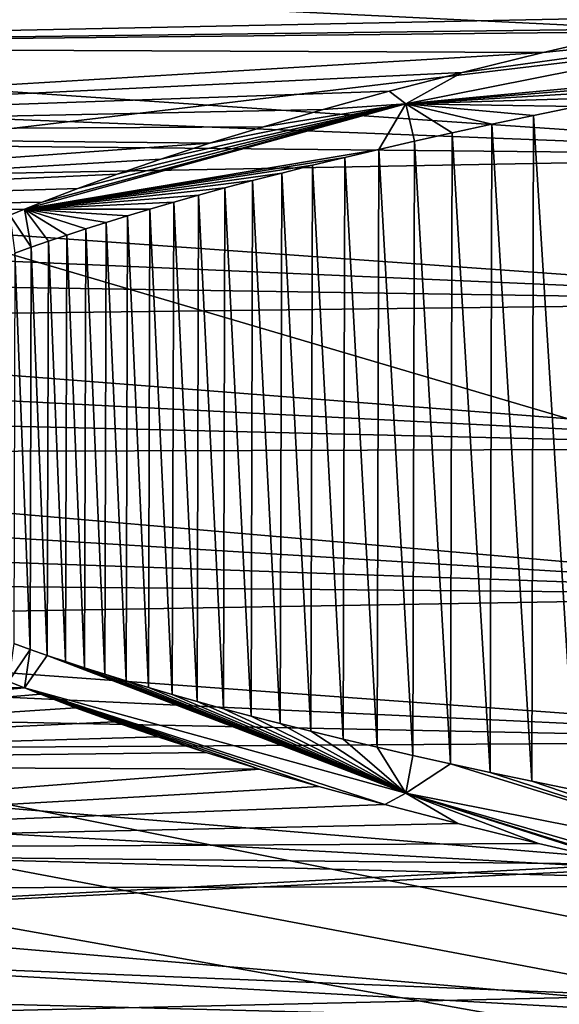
# Model space of a CAD drawing. Header units: metres. Extents: x -258 to 72, y -72 to 102.
# Tile 39 of 256: x -128.4 to -123.58, y -4.96 to 3.83. Entities that reach past the tile are written whole.
import ezdxf

# ---------------------------------------------------------------- set-up
doc = ezdxf.new("R2010")
doc.units = ezdxf.units.M
doc.layers.add('solid_FREESTAND_ASM_SW0005', color=7, linetype='CONTINUOUS')

msp = doc.modelspace()

# ---------------------------------------------------------------- linework, layer by layer
at = {"layer": 'solid_FREESTAND_ASM_SW0005'}
for points in [[(-76.866859, -13.5, 45.799999), (-76.866859, 13.5, 45.799999), (-135.112488, 13.5, 45.799999)], [(-131.412491, 2.6, 45.799999), (-76.866859, -13.5, 45.799999), (-135.112488, 13.5, 45.799999)], [(-246.439835, -11.2, 43.5), (-58.5, 11.2, 43.5), (-58.5, -11.2, 43.5)], [(-246.439835, 11.2, 43.5), (-58.5, 11.2, 43.5), (-246.439835, -11.2, 43.5)], [(-122.812981, 3.748338, 24.864027), (-122.813583, 4.887585, 25.157921), (-135.612488, 4.373732, 25.55842)], [(-122.812981, 3.748338, 24.864027), (-135.612488, 4.373732, 25.55842), (-135.612488, 3.585912, 25.385752)], [(-134.655716, 3.607293, 22.496267), (-134.655167, 4.040637, 22.577124), (-120.098846, 3.905472, 21.911892)], [(-134.655716, 3.607293, 22.496267), (-120.098846, 3.905472, 21.911892), (-120.099693, 2.613954, 21.685995)], [(-122.932373, 3.721561, 24.863161), (-122.812981, 3.748338, 24.864027), (-135.612488, 3.585912, 25.385752)], [(-123.72979, 3.53677, 24.857372), (-122.932373, 3.721561, 24.863161), (-135.612488, 3.585912, 25.385752)], [(-124.954399, 3.077293, 24.823357), (-121.503632, 3.763889, 24.823357), (-124.451988, 3.359617, 24.852129)], [(-124.954399, 3.077293, 24.823357), (-121.650375, 3.39157, 24.799999), (-121.503632, 3.763889, 24.823357)], [(-121.503632, 3.763889, 24.823357), (-123.72979, 3.53677, 24.857372), (-124.451988, 3.359617, 24.852129)], [(-121.503632, 3.763889, 24.823357), (-122.932373, 3.721561, 24.863161), (-123.72979, 3.53677, 24.857372)], [(-134.656158, 3.180376, 22.425005), (-134.655716, 3.607293, 22.496267), (-120.099693, 2.613954, 21.685995)], [(-123.72979, 3.53677, 24.857372), (-135.612488, 3.585912, 25.385752), (-135.612488, 2.821847, 25.248457)], [(-124.451988, 3.359617, 24.852129), (-123.72979, 3.53677, 24.857372), (-135.612488, 2.821847, 25.248457)], [(-125.10498, 3.190112, 24.84738), (-124.451988, 3.359617, 24.852129), (-135.612488, 2.821847, 25.248457)], [(-124.954399, 3.077293, 24.823357), (-124.451988, 3.359617, 24.852129), (-125.10498, 3.190112, 24.84738)], [(-124.954399, 3.077293, 24.823357), (-122.127449, 3.305013, 24.799999), (-121.650375, 3.39157, 24.799999)], [(-124.954399, 3.077293, 24.823357), (-122.582069, 3.220117, 24.799999), (-122.127449, 3.305013, 24.799999)], [(-125.69455, 3.028199, 24.843079), (-125.10498, 3.190112, 24.84738), (-135.612488, 2.821847, 25.248457)], [(-134.656479, 2.760056, 22.363087), (-134.656158, 3.180376, 22.425005), (-120.099693, 2.613954, 21.685995)], [(-124.954399, 3.077293, 24.823357), (-125.10498, 3.190112, 24.84738), (-125.69455, 3.028199, 24.843079)], [(-124.954399, 3.077293, 24.823357), (-123.013664, 3.136883, 24.799999), (-122.582069, 3.220117, 24.799999)], [(-124.954399, 3.077293, 24.823357), (-123.425064, 3.055287, 24.799999), (-123.013664, 3.136883, 24.799999)], [(-126.22715, 2.873502, 24.83918), (-125.69455, 3.028199, 24.843079), (-135.612488, 2.821847, 25.248457)], [(-124.954399, 3.077293, 24.823357), (-128.204208, 2.200751, 24.824533), (-128.362473, 2.137419, 24.823343)], [(-124.954399, 3.077293, 24.823357), (-128.362473, 2.137419, 24.823343), (-125.196823, 2.67163, 24.799999)], [(-124.954399, 3.077293, 24.823357), (-127.885948, 2.322749, 24.826918), (-128.204208, 2.200751, 24.824533)], [(-124.954399, 3.077293, 24.823357), (-127.533737, 2.450519, 24.829544), (-127.885948, 2.322749, 24.826918)], [(-124.954399, 3.077293, 24.823357), (-127.142876, 2.584658, 24.832441), (-127.533737, 2.450519, 24.829544)], [(-124.954399, 3.077293, 24.823357), (-126.708626, 2.725641, 24.835644), (-127.142876, 2.584658, 24.832441)], [(-124.954399, 3.077293, 24.823357), (-126.22715, 2.873502, 24.83918), (-126.708626, 2.725641, 24.835644)], [(-124.954399, 3.077293, 24.823357), (-125.69455, 3.028199, 24.843079), (-126.22715, 2.873502, 24.83918)], [(-124.954399, 3.077293, 24.823357), (-125.196823, 2.67163, 24.799999), (-124.877327, 2.74517, 24.799999)], [(-124.954399, 3.077293, 24.823357), (-124.877327, 2.74517, 24.799999), (-124.541496, 2.820285, 24.799999)], [(-124.954399, 3.077293, 24.823357), (-124.541496, 2.820285, 24.799999), (-124.187454, 2.897011, 24.799999)], [(-124.954399, 3.077293, 24.823357), (-124.187454, 2.897011, 24.799999), (-123.815994, 2.975335, 24.799999)], [(-124.954399, 3.077293, 24.823357), (-123.815994, 2.975335, 24.799999), (-123.425064, 3.055287, 24.799999)], [(-123.425064, 3.055287, 24.799999), (-123.815994, 2.975335, 24.799999), (-123.440186, -3.052239, 24.799999)], [(-123.815994, 2.975335, 24.799999), (-124.187454, 2.897011, 24.799999), (-123.830978, -2.972224, 24.799999)], [(-123.815994, 2.975335, 24.799999), (-123.830978, -2.972224, 24.799999), (-123.440186, -3.052239, 24.799999)], [(-126.708626, 2.725641, 24.835644), (-126.22715, 2.873502, 24.83918), (-135.612488, 2.821847, 25.248457)], [(-126.708626, 2.725641, 24.835644), (-135.612488, 2.821847, 25.248457), (-135.612488, 2.084184, 25.144876)], [(-124.541496, 2.820285, 24.799999), (-124.877327, 2.74517, 24.799999), (-124.556152, -2.817056, 24.799999)], [(-124.541496, 2.820285, 24.799999), (-124.556152, -2.817056, 24.799999), (-124.202278, -2.893839, 24.799999)], [(-124.187454, 2.897011, 24.799999), (-124.541496, 2.820285, 24.799999), (-124.202278, -2.893839, 24.799999)], [(-124.187454, 2.897011, 24.799999), (-124.202278, -2.893839, 24.799999), (-123.830978, -2.972224, 24.799999)], [(-134.656708, 2.345963, 22.310198), (-134.656479, 2.760056, 22.363087), (-120.099693, 2.613954, 21.685995)], [(-124.877327, 2.74517, 24.799999), (-125.196823, 2.67163, 24.799999), (-124.891785, -2.741889, 24.799999)], [(-124.877327, 2.74517, 24.799999), (-124.891785, -2.741889, 24.799999), (-124.556152, -2.817056, 24.799999)], [(-127.142876, 2.584658, 24.832441), (-126.708626, 2.725641, 24.835644), (-135.612488, 2.084184, 25.144876)], [(-125.196823, 2.67163, 24.799999), (-128.362473, 2.137419, 24.823343), (-125.500778, 2.599653, 24.799999)], [(-125.196823, 2.67163, 24.799999), (-125.500778, 2.599653, 24.799999), (-125.211075, -2.668299, 24.799999)], [(-125.196823, 2.67163, 24.799999), (-125.211075, -2.668299, 24.799999), (-124.891785, -2.741889, 24.799999)], [(-127.533737, 2.450519, 24.829544), (-127.142876, 2.584658, 24.832441), (-135.612488, 2.084184, 25.144876)], [(-134.656708, 2.345963, 22.310198), (-120.099693, 2.613954, 21.685995), (-120.100227, 1.310034, 21.545223)], [(-131.412491, 2.6, 45.799999), (-131.412491, -2.6, 45.799999), (-76.866859, -13.5, 45.799999)], [(-125.500778, 2.599653, 24.799999), (-128.362473, 2.137419, 24.823343), (-125.789001, 2.529238, 24.799999)], [(-125.500778, 2.599653, 24.799999), (-125.789001, 2.529238, 24.799999), (-125.514816, -2.596274, 24.799999)], [(-125.500778, 2.599653, 24.799999), (-125.514816, -2.596274, 24.799999), (-125.211075, -2.668299, 24.799999)], [(-125.789001, 2.529238, 24.799999), (-128.362473, 2.137419, 24.823343), (-126.063477, 2.460337, 24.799999)], [(-125.789001, 2.529238, 24.799999), (-126.063477, 2.460337, 24.799999), (-125.802826, -2.525813, 24.799999)], [(-125.789001, 2.529238, 24.799999), (-125.802826, -2.525813, 24.799999), (-125.514816, -2.596274, 24.799999)], [(-127.885948, 2.322749, 24.826918), (-127.533737, 2.450519, 24.829544), (-135.612488, 2.084184, 25.144876)], [(-126.063477, 2.460337, 24.799999), (-128.362473, 2.137419, 24.823343), (-126.32383, 2.39296, 24.799999)], [(-126.32383, 2.39296, 24.799999), (-128.362473, 2.137419, 24.823343), (-126.570969, 2.327078, 24.799999)], [(-126.32383, 2.39296, 24.799999), (-126.570969, 2.327078, 24.799999), (-126.337219, -2.389442, 24.799999)], [(-126.32383, 2.39296, 24.799999), (-126.337219, -2.389442, 24.799999), (-126.077087, -2.456865, 24.799999)], [(-126.063477, 2.460337, 24.799999), (-126.32383, 2.39296, 24.799999), (-126.077087, -2.456865, 24.799999)], [(-126.063477, 2.460337, 24.799999), (-126.077087, -2.456865, 24.799999), (-125.802826, -2.525813, 24.799999)], [(-128.204208, 2.200751, 24.824533), (-127.885948, 2.322749, 24.826918), (-135.612488, 2.084184, 25.144876)], [(-134.656891, 1.937342, 22.266026), (-134.656708, 2.345963, 22.310198), (-120.100227, 1.310034, 21.545223)], [(-126.570969, 2.327078, 24.799999), (-128.362473, 2.137419, 24.823343), (-126.806183, 2.262652, 24.799999)], [(-126.570969, 2.327078, 24.799999), (-126.806183, 2.262652, 24.799999), (-126.584145, -2.323514, 24.799999)], [(-126.570969, 2.327078, 24.799999), (-126.584145, -2.323514, 24.799999), (-126.337219, -2.389442, 24.799999)], [(-128.362473, 2.137419, 24.823343), (-128.204208, 2.200751, 24.824533), (-135.612488, 2.084184, 25.144876)], [(-126.806183, 2.262652, 24.799999), (-128.362473, 2.137419, 24.823343), (-127.028923, 2.199699, 24.799999)], [(-127.028923, 2.199699, 24.799999), (-128.362473, 2.137419, 24.823343), (-127.240623, 2.138167, 24.799999)], [(-127.028923, 2.199699, 24.799999), (-127.240623, 2.138167, 24.799999), (-127.041656, -2.196047, 24.799999)], [(-127.028923, 2.199699, 24.799999), (-127.041656, -2.196047, 24.799999), (-126.819138, -2.259044, 24.799999)], [(-126.806183, 2.262652, 24.799999), (-127.028923, 2.199699, 24.799999), (-126.819138, -2.259044, 24.799999)], [(-126.806183, 2.262652, 24.799999), (-126.819138, -2.259044, 24.799999), (-126.584145, -2.323514, 24.799999)], [(-128.491211, 2.084472, 24.822372), (-128.362473, 2.137419, 24.823343), (-135.612488, 2.084184, 25.144876)], [(-128.300812, 1.797935, 24.799999), (-128.362473, 2.137419, 24.823343), (-128.491211, 2.084472, 24.822372)], [(-127.240623, 2.138167, 24.799999), (-128.362473, 2.137419, 24.823343), (-127.441589, 2.078049, 24.799999)], [(-128.146561, 1.851313, 24.799999), (-128.362473, 2.137419, 24.823343), (-128.300812, 1.797935, 24.799999)], [(-127.984177, 1.905981, 24.799999), (-128.362473, 2.137419, 24.823343), (-128.146561, 1.851313, 24.799999)], [(-127.812881, 1.961976, 24.799999), (-128.362473, 2.137419, 24.823343), (-127.984177, 1.905981, 24.799999)], [(-127.631897, 2.019338, 24.799999), (-128.362473, 2.137419, 24.823343), (-127.812881, 1.961976, 24.799999)], [(-127.441589, 2.078049, 24.799999), (-128.362473, 2.137419, 24.823343), (-127.631897, 2.019338, 24.799999)], [(-127.240623, 2.138167, 24.799999), (-127.441589, 2.078049, 24.799999), (-127.253136, -2.134474, 24.799999)], [(-127.240623, 2.138167, 24.799999), (-127.253136, -2.134474, 24.799999), (-127.041656, -2.196047, 24.799999)], [(-128.300812, 1.797935, 24.799999), (-128.491211, 2.084472, 24.822372), (-128.446594, 1.745863, 24.799999)], [(-127.441589, 2.078049, 24.799999), (-127.631897, 2.019338, 24.799999), (-127.453873, -2.074315, 24.799999)], [(-127.441589, 2.078049, 24.799999), (-127.453873, -2.074315, 24.799999), (-127.253136, -2.134474, 24.799999)], [(-134.657059, 1.533558, 22.23033), (-134.656891, 1.937342, 22.266026), (-120.100227, 1.310034, 21.545223)], [(-127.812881, 1.961976, 24.799999), (-127.984177, 1.905981, 24.799999), (-127.824692, -1.958168, 24.799999)], [(-127.812881, 1.961976, 24.799999), (-127.824692, -1.958168, 24.799999), (-127.643951, -2.015565, 24.799999)], [(-127.631897, 2.019338, 24.799999), (-127.812881, 1.961976, 24.799999), (-127.643951, -2.015565, 24.799999)], [(-127.631897, 2.019338, 24.799999), (-127.643951, -2.015565, 24.799999), (-127.453873, -2.074315, 24.799999)], [(-128.146561, 1.851313, 24.799999), (-128.300812, 1.797935, 24.799999), (-128.157867, -1.847448, 24.799999)], [(-128.146561, 1.851313, 24.799999), (-128.157867, -1.847448, 24.799999), (-127.995743, -1.902143, 24.799999)], [(-127.984177, 1.905981, 24.799999), (-128.146561, 1.851313, 24.799999), (-127.995743, -1.902143, 24.799999)], [(-127.984177, 1.905981, 24.799999), (-127.995743, -1.902143, 24.799999), (-127.824692, -1.958168, 24.799999)], [(-128.300812, 1.797935, 24.799999), (-128.446594, 1.745863, 24.799999), (-128.311859, -1.794049, 24.799999)], [(-128.300812, 1.797935, 24.799999), (-128.311859, -1.794049, 24.799999), (-128.157867, -1.847448, 24.799999)], [(-128.446594, 1.745863, 24.799999), (-128.457367, -1.74196, 24.799999), (-128.311859, -1.794049, 24.799999)], [(-134.657272, 1.134049, 22.20293), (-134.657059, 1.533558, 22.23033), (-120.100227, 1.310034, 21.545223)], [(-134.657272, 1.134049, 22.20293), (-120.100227, 1.310034, 21.545223), (-120.100418, -0.000087, 21.496717)], [(-134.657593, 0.738357, 22.183702), (-134.657272, 1.134049, 22.20293), (-120.100418, -0.000087, 21.496717)], [(-134.658081, 0.346636, 22.172579), (-134.657593, 0.738357, 22.183702), (-120.100418, -0.000087, 21.496717)], [(-134.658844, -0.04088, 22.169477), (-134.658081, 0.346636, 22.172579), (-120.100418, -0.000087, 21.496717)], [(-134.659836, -0.424084, 22.174232), (-134.658844, -0.04088, 22.169477), (-120.100227, -1.310207, 21.545237)], [(-134.658844, -0.04088, 22.169477), (-120.100418, -0.000087, 21.496717), (-120.100227, -1.310207, 21.545237)], [(-134.660934, -0.80333, 22.18647), (-134.659836, -0.424084, 22.174232), (-120.100227, -1.310207, 21.545237)], [(-134.661896, -1.180052, 22.205893), (-134.660934, -0.80333, 22.18647), (-120.100227, -1.310207, 21.545237)], [(-134.662613, -1.556711, 22.232414), (-134.661896, -1.180052, 22.205893), (-120.100227, -1.310207, 21.545237)], [(-134.662613, -1.556711, 22.232414), (-120.100227, -1.310207, 21.545237), (-120.099693, -2.614126, 21.68602)], [(-134.662979, -1.935342, 22.266108), (-134.662613, -1.556711, 22.232414), (-120.099693, -2.614126, 21.68602)], [(-128.457367, -1.74196, 24.799999), (-128.503265, -2.079439, 24.822281), (-128.311859, -1.794049, 24.799999)], [(-128.311859, -1.794049, 24.799999), (-128.503265, -2.079439, 24.822281), (-128.362503, -2.137408, 24.823341)], [(-128.311859, -1.794049, 24.799999), (-128.362503, -2.137408, 24.823341), (-128.157867, -1.847448, 24.799999)], [(-124.954391, -3.077296, 24.823357), (-128.157867, -1.847448, 24.799999), (-128.362503, -2.137408, 24.823341)], [(-124.954391, -3.077296, 24.823357), (-127.995743, -1.902143, 24.799999), (-128.157867, -1.847448, 24.799999)], [(-124.954391, -3.077296, 24.823357), (-127.824692, -1.958168, 24.799999), (-127.995743, -1.902143, 24.799999)], [(-134.662918, -2.317967, 22.307198), (-134.662979, -1.935342, 22.266108), (-120.099693, -2.614126, 21.68602)], [(-124.954391, -3.077296, 24.823357), (-127.643951, -2.015565, 24.799999), (-127.824692, -1.958168, 24.799999)], [(-124.954391, -3.077296, 24.823357), (-127.453873, -2.074315, 24.799999), (-127.643951, -2.015565, 24.799999)], [(-128.362503, -2.137408, 24.823341), (-128.503265, -2.079439, 24.822281), (-135.612488, -2.084183, 25.144876)], [(-128.362503, -2.137408, 24.823341), (-135.612488, -2.084183, 25.144876), (-135.612488, -2.821846, 25.248457)], [(-124.954391, -3.077296, 24.823357), (-127.253136, -2.134474, 24.799999), (-127.453873, -2.074315, 24.799999)], [(-128.21994, -2.194539, 24.824415), (-128.362503, -2.137408, 24.823341), (-135.612488, -2.821846, 25.248457)], [(-127.905243, -2.315542, 24.826773), (-128.21994, -2.194539, 24.824415), (-135.612488, -2.821846, 25.248457)], [(-127.905243, -2.315542, 24.826773), (-128.362503, -2.137408, 24.823341), (-128.21994, -2.194539, 24.824415)], [(-127.55648, -2.44247, 24.829374), (-128.362503, -2.137408, 24.823341), (-127.905243, -2.315542, 24.826773)], [(-127.169601, -2.575716, 24.832243), (-128.362503, -2.137408, 24.823341), (-127.55648, -2.44247, 24.829374)], [(-126.739502, -2.715871, 24.835417), (-128.362503, -2.137408, 24.823341), (-127.169601, -2.575716, 24.832243)], [(-126.261749, -2.863144, 24.838926), (-128.362503, -2.137408, 24.823341), (-126.739502, -2.715871, 24.835417)], [(-125.731743, -3.017672, 24.842808), (-128.362503, -2.137408, 24.823341), (-126.261749, -2.863144, 24.838926)], [(-125.143623, -3.179769, 24.847097), (-128.362503, -2.137408, 24.823341), (-125.731743, -3.017672, 24.842808)], [(-124.954391, -3.077296, 24.823357), (-128.362503, -2.137408, 24.823341), (-125.143623, -3.179769, 24.847097)], [(-124.954391, -3.077296, 24.823357), (-127.041656, -2.196047, 24.799999), (-127.253136, -2.134474, 24.799999)], [(-124.954391, -3.077296, 24.823357), (-126.819138, -2.259044, 24.799999), (-127.041656, -2.196047, 24.799999)], [(-124.954391, -3.077296, 24.823357), (-126.584145, -2.323514, 24.799999), (-126.819138, -2.259044, 24.799999)], [(-127.55648, -2.44247, 24.829374), (-127.905243, -2.315542, 24.826773), (-135.612488, -2.821846, 25.248457)], [(-134.662384, -2.706624, 22.356071), (-134.662918, -2.317967, 22.307198), (-120.099693, -2.614126, 21.68602)], [(-124.954391, -3.077296, 24.823357), (-126.337219, -2.389442, 24.799999), (-126.584145, -2.323514, 24.799999)], [(-127.169601, -2.575716, 24.832243), (-127.55648, -2.44247, 24.829374), (-135.612488, -2.821846, 25.248457)], [(-124.954391, -3.077296, 24.823357), (-126.077087, -2.456865, 24.799999), (-126.337219, -2.389442, 24.799999)], [(-124.954391, -3.077296, 24.823357), (-125.802826, -2.525813, 24.799999), (-126.077087, -2.456865, 24.799999)], [(-124.954391, -3.077296, 24.823357), (-125.514816, -2.596274, 24.799999), (-125.802826, -2.525813, 24.799999)], [(-126.739502, -2.715871, 24.835417), (-127.169601, -2.575716, 24.832243), (-135.612488, -2.821846, 25.248457)], [(-134.612488, -2.6, 45.799999), (-135.112488, -3.1, 45.799999), (-76.866859, -13.5, 45.799999)], [(-134.662384, -2.706624, 22.356071), (-120.099693, -2.614126, 21.68602), (-120.098846, -3.905642, 21.911928)], [(-131.412491, -2.6, 45.799999), (-134.612488, -2.6, 45.799999), (-76.866859, -13.5, 45.799999)], [(-124.954391, -3.077296, 24.823357), (-125.211075, -2.668299, 24.799999), (-125.514816, -2.596274, 24.799999)], [(-126.261749, -2.863144, 24.838926), (-126.739502, -2.715871, 24.835417), (-135.612488, -2.821846, 25.248457)], [(-134.661377, -3.103696, 22.413326), (-134.662384, -2.706624, 22.356071), (-120.098846, -3.905642, 21.911928)], [(-124.954391, -3.077296, 24.823357), (-124.891785, -2.741889, 24.799999), (-125.211075, -2.668299, 24.799999)], [(-124.954391, -3.077296, 24.823357), (-124.556152, -2.817056, 24.799999), (-124.891785, -2.741889, 24.799999)], [(-126.261749, -2.863144, 24.838926), (-135.612488, -2.821846, 25.248457), (-135.612488, -3.585912, 25.385752)], [(-125.731743, -3.017672, 24.842808), (-126.261749, -2.863144, 24.838926), (-135.612488, -3.585912, 25.385752)], [(-124.954391, -3.077296, 24.823357), (-121.503616, -3.763892, 24.823357), (-124.556152, -2.817056, 24.799999)], [(-121.503616, -3.763892, 24.823357), (-124.202278, -2.893839, 24.799999), (-124.556152, -2.817056, 24.799999)], [(-121.503616, -3.763892, 24.823357), (-123.830978, -2.972224, 24.799999), (-124.202278, -2.893839, 24.799999)], [(-121.503616, -3.763892, 24.823357), (-123.440186, -3.052239, 24.799999), (-123.830978, -2.972224, 24.799999)], [(-125.143623, -3.179769, 24.847097), (-125.731743, -3.017672, 24.842808), (-135.612488, -3.585912, 25.385752)], [(-124.954391, -3.077296, 24.823357), (-125.143623, -3.179769, 24.847097), (-124.49173, -3.349566, 24.851839)], [(-124.954391, -3.077296, 24.823357), (-124.49173, -3.349566, 24.851839), (-123.770515, -3.527044, 24.857077)], [(-124.954391, -3.077296, 24.823357), (-123.770515, -3.527044, 24.857077), (-122.973793, -3.712216, 24.862862)], [(-124.954391, -3.077296, 24.823357), (-122.973793, -3.712216, 24.862862), (-122.814217, -3.748057, 24.864016)], [(-124.954391, -3.077296, 24.823357), (-122.814217, -3.748057, 24.864016), (-122.093658, -3.905271, 24.869238)], [(-124.954391, -3.077296, 24.823357), (-122.093658, -3.905271, 24.869238), (-121.503616, -3.763892, 24.823357)], [(-135.112488, -3.1, 45.799999), (-135.112488, -13.5, 45.799999), (-76.866859, -13.5, 45.799999)], [(-134.659897, -3.511381, 22.47971), (-134.661377, -3.103696, 22.413326), (-120.098846, -3.905642, 21.911928)], [(-124.49173, -3.349566, 24.851839), (-125.143623, -3.179769, 24.847097), (-135.612488, -3.585912, 25.385752)], [(-123.770515, -3.527044, 24.857077), (-124.49173, -3.349566, 24.851839), (-135.612488, -3.585912, 25.385752)], [(-134.658051, -3.931454, 22.556068), (-134.659897, -3.511381, 22.47971), (-120.098846, -3.905642, 21.911928)], [(-122.973793, -3.712216, 24.862862), (-123.770515, -3.527044, 24.857077), (-135.612488, -3.585912, 25.385752)], [(-122.973793, -3.712216, 24.862862), (-135.612488, -3.585912, 25.385752), (-135.612488, -4.373735, 25.55842)], [(-122.814217, -3.748057, 24.864016), (-122.973793, -3.712216, 24.862862), (-135.612488, -4.373735, 25.55842)], [(-122.813583, -4.887426, 25.157875), (-122.814217, -3.748057, 24.864016), (-135.612488, -4.373735, 25.55842)], [(-134.658051, -3.931454, 22.556068), (-120.098846, -3.905642, 21.911928), (-120.097733, -5.178574, 22.215826)], [(-134.65593, -4.364472, 22.643145), (-134.658051, -3.931454, 22.556068), (-120.097733, -5.178574, 22.215826)], [(-122.813583, -4.887426, 25.157875), (-135.612488, -4.373735, 25.55842), (-135.612488, -5.183836, 25.768036)], [(-134.653748, -4.808557, 22.741186), (-134.65593, -4.364472, 22.643145), (-120.097733, -5.178574, 22.215826)], [(-134.651749, -5.260175, 22.849888), (-134.653748, -4.808557, 22.741186), (-120.097733, -5.178574, 22.215826)], [(-122.820351, -6.011665, 25.516689), (-122.813583, -4.887426, 25.157875), (-135.612488, -5.183836, 25.768036)]]:
    msp.add_3dface(points, dxfattribs=at)

doc.saveas('drawing.dxf')
